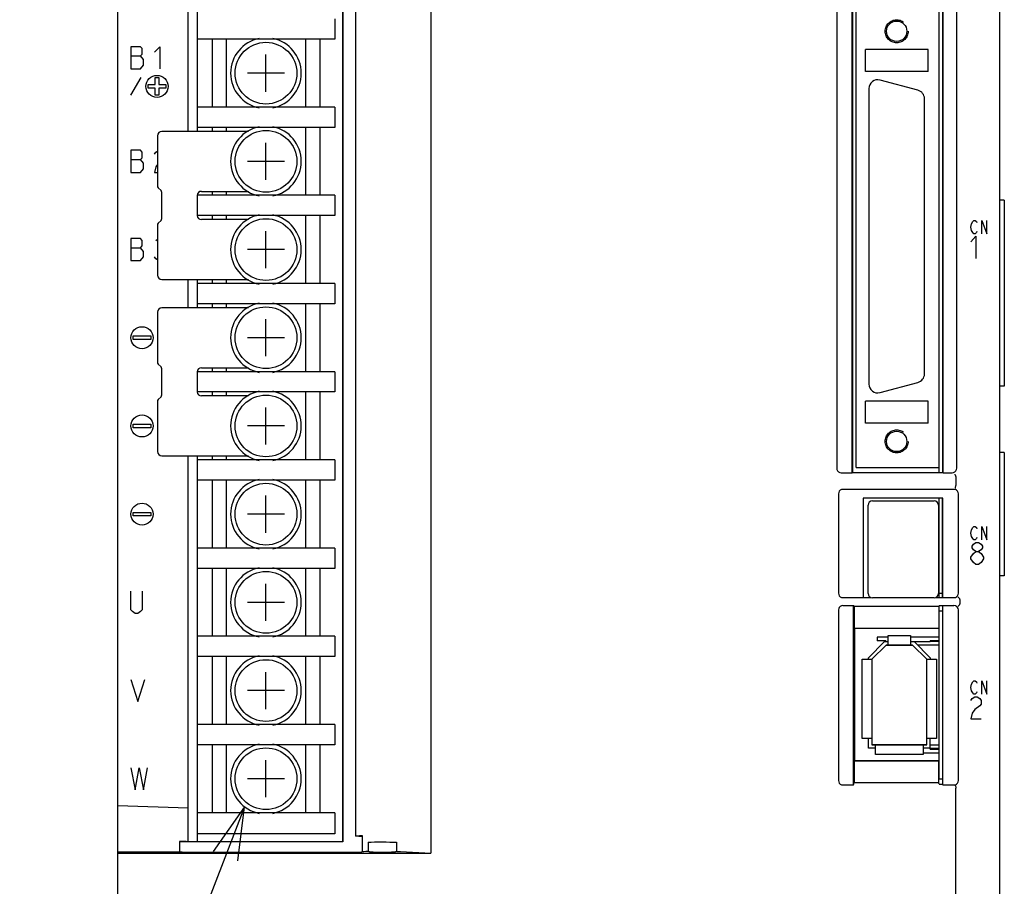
# Model space of a CAD drawing. Extents: x 0 to 1260, y 0 to 891.
# Tile 4 of 33: x 149 to 260, y 557 to 655. Entities that reach past the tile are written whole.
import ezdxf

# ---------------------------------------------------------------- set-up
doc = ezdxf.new("R2010")
doc.units = 0
doc.header["$LTSCALE"] = 69.3
doc.linetypes.add('HIDDEN', pattern=[0.2, 0.1, -0.1])
doc.layers.get('0').update_dxf_attribs({"linetype": 'CONTINUOUS'})
for name, color, linetype in [('ALL_AXIS', 7, 'CONTINUOUS'), ('ALL_CURVE', 7, 'CONTINUOUS'), ('ALL_FEATURES', 7, 'CONTINUOUS'), ('ALL_NOTE', 7, 'CONTINUOUS'), ('DEFAULT_2', 8, 'HIDDEN')]:
    doc.layers.add(name, color=color, linetype=linetype)

msp = doc.modelspace()

# ---------------------------------------------------------------- linework, layer by layer
at = {"color": 7, "linetype": 'CONTINUOUS'}
for p, q in [((168.75, 706.35), (168.75, 642.65)), ((184.35, 655.4), (184.35, 653.1)), ((184.35, 653.1), (168.75, 653.1)), ((170.45, 653.1), (170.45, 645.4)), ((172.05, 653.1), (172.05, 645.4)), ((181.05, 653.1), (181.05, 645.4)), ((182.65, 653.1), (182.65, 645.4)), ((184.35, 645.4), (168.75, 645.4)), ((184.35, 645.4), (184.35, 643.1)), ((184.35, 643.1), (168.75, 643.1)), ((170.45, 643.1), (170.45, 642.65)), ((172.05, 643.1), (172.05, 642.65)), ((181.05, 643.1), (181.05, 635.4)), ((182.65, 643.1), (182.65, 635.4)), ((168.75, 635.4), (168.75, 633.1)), ((184.35, 635.4), (168.75, 635.4)), ((170.45, 635.85), (170.45, 635.4)), ((172.05, 635.85), (172.05, 635.4)), ((184.35, 635.4), (184.35, 633.1)), ((184.35, 633.1), (168.75, 633.1)), ((170.45, 633.1), (170.45, 632.65)), ((172.05, 633.1), (172.05, 632.65)), ((181.05, 633.1), (181.05, 625.4)), ((182.65, 633.1), (182.65, 625.4)), ((168.75, 625.85), (168.75, 622.65)), ((184.35, 625.4), (168.75, 625.4)), ((170.45, 625.85), (170.45, 625.4)), ((172.05, 625.85), (172.05, 625.4)), ((184.35, 625.4), (184.35, 623.1)), ((184.35, 623.1), (168.75, 623.1)), ((170.45, 623.1), (170.45, 622.65)), ((172.05, 623.1), (172.05, 622.65)), ((181.05, 623.1), (181.05, 615.4)), ((182.65, 623.1), (182.65, 615.4)), ((168.75, 615.4), (168.75, 613.1)), ((184.35, 615.4), (168.75, 615.4)), ((170.45, 615.85), (170.45, 615.4)), ((172.05, 615.85), (172.05, 615.4)), ((184.35, 615.4), (184.35, 613.1)), ((184.35, 613.1), (168.75, 613.1)), ((170.45, 613.1), (170.45, 612.65)), ((172.05, 613.1), (172.05, 612.65)), ((181.05, 613.1), (181.05, 605.4)), ((182.65, 613.1), (182.65, 605.4)), ((168.75, 605.85), (168.75, 562.15)), ((184.35, 605.4), (168.75, 605.4)), ((170.45, 605.85), (170.45, 605.4)), ((172.05, 605.85), (172.05, 605.4)), ((184.35, 605.4), (184.35, 603.1)), ((184.35, 603.1), (168.75, 603.1)), ((170.45, 603.1), (170.45, 595.4)), ((172.05, 603.1), (172.05, 595.4)), ((181.05, 603.1), (181.05, 595.4)), ((182.65, 603.1), (182.65, 595.4)), ((184.35, 595.4), (168.75, 595.4)), ((184.35, 595.4), (184.35, 593.1)), ((184.35, 593.1), (168.75, 593.1)), ((170.45, 593.1), (170.45, 585.4)), ((172.05, 593.1), (172.05, 585.4)), ((181.05, 593.1), (181.05, 585.4)), ((182.65, 593.1), (182.65, 585.4)), ((184.35, 585.4), (168.75, 585.4)), ((184.35, 585.4), (184.35, 583.1)), ((247.1, 585.3), (245.83, 585.3)), ((252.85, 585.3), (249.6, 585.3)), ((252.85, 584.9), (251.85, 584.9)), ((252.85, 584.8), (251.85, 584.8)), ((184.35, 583.1), (168.75, 583.1)), ((170.45, 583.1), (170.45, 575.4)), ((172.05, 583.1), (172.05, 575.4)), ((181.05, 583.1), (181.05, 575.4)), ((182.65, 583.1), (182.65, 575.4)), ((184.35, 575.4), (168.75, 575.4)), ((184.35, 575.4), (184.35, 573.1)), ((184.35, 573.1), (168.75, 573.1)), ((170.45, 573.1), (170.45, 565.4)), ((172.05, 573.1), (172.05, 565.4)), ((181.05, 573.1), (181.05, 565.4)), ((182.65, 573.1), (182.65, 565.4)), ((251.85, 572.7), (252.85, 572.7)), ((251.85, 572.6), (252.85, 572.6)), ((251.05, 572.2), (252.85, 572.2)), ((184.35, 565.4), (168.75, 565.4)), ((184.35, 565.4), (184.35, 563)), ((184.35, 563), (168.75, 563))]:
    msp.add_line(p, q, dxfattribs=at)
at = {"layer": 'ALL_AXIS', "color": 7, "linetype": 'CONTINUOUS'}
for p, q in [((244.9, 647.5), (244.9, 614)), ((250.459, 647.314), (246.159, 648.466)), ((251.2, 615.152), (251.2, 646.348)), ((246.159, 613.034), (250.459, 614.186)), ((252.85, 603.99), (252.85, 604.55)), ((245.3, 600.75), (252.3, 600.75)), ((252.85, 589.8), (252.85, 601.05)), ((244.8, 590.25), (244.8, 600.25)), ((252.8, 600.25), (252.8, 590.25)), ((252.85, 600.155), (252.8, 600.155)), ((252.3, 589.75), (245.3, 589.75)), ((252.85, 590.345), (252.8, 590.345)), ((252.85, 590.3), (253.25, 590.3)), ((252.85, 569.25), (252.85, 588.852)), ((252.85, 588.3), (253.25, 588.3)), ((252.85, 569.25), (253.25, 569.25)), ((166.75, 562.15), (166.75, 560.933))]:
    msp.add_line(p, q, dxfattribs=at)
for centre in [(176.55, 649.25), (176.55, 639.25), (176.55, 629.25), (176.55, 619.25), (176.55, 609.25), (176.55, 599.25), (176.55, 589.25), (176.55, 579.25), (176.55, 569.25)]:
    msp.add_circle(centre, 3.5, dxfattribs=at)
for centre, radius, start, end in [((176.55, 649.25), 4, 101.08224, 258.91776), ((176.55, 649.25), 4, 281.08224, 78.91776), ((245.9, 647.5), 1, 75, 180), ((250.2, 646.348), 1, 0, 75), ((176.55, 639.25), 4, 101.08224, 258.91776), ((176.55, 639.25), 4, 281.08224, 78.91776), ((176.55, 629.25), 4, 101.08224, 258.91776), ((176.55, 629.25), 4, 281.08224, 78.91776), ((176.55, 619.25), 4, 101.08224, 258.91776), ((176.55, 619.25), 4, 281.08224, 78.91776), ((250.2, 615.152), 1, 285, 360), ((245.9, 614), 1, 180, 285), ((176.55, 609.25), 4, 101.08224, 258.91776), ((176.55, 609.25), 4, 281.08224, 78.91776), ((176.55, 599.25), 4, 101.08224, 258.91776), ((176.55, 599.25), 4, 281.08224, 78.91776), ((245.3, 600.25), 0.5, 90, 180), ((252.3, 600.25), 0.5, 0, 90), ((176.55, 589.25), 4, 101.08224, 258.91776), ((176.55, 589.25), 4, 281.08224, 78.91776), ((245.3, 590.25), 0.5, 180, 270), ((252.3, 590.25), 0.5, 270, 360), ((176.55, 579.25), 4, 101.08224, 258.91776), ((176.55, 579.25), 4, 281.08224, 78.91776), ((176.55, 569.25), 4, 101.08224, 258.91776), ((176.55, 569.25), 4, 281.08224, 78.91776)]:
    msp.add_arc(centre, radius, start, end, dxfattribs=at)
at = {"layer": 'ALL_CURVE', "color": 4, "linetype": 'CONTINUOUS'}
for p, q in [((161.25, 652.25), (161.25, 649.75)), ((162.344, 652.25), (161.25, 652.25)), ((162.5, 652.042), (162.344, 652.25)), ((162.5, 651.417), (162.5, 652.042)), ((163.906, 651.625), (164.531, 652.25)), ((164.531, 652.25), (164.531, 649.75)), ((161.25, 651.208), (162.344, 651.208)), ((162.344, 651.208), (162.5, 651.417)), ((162.656, 650.792), (162.344, 651.208)), ((162.656, 650.167), (162.656, 650.792)), ((161.25, 649.75), (162.344, 649.75)), ((162.344, 649.75), (162.656, 650.167)), ((161.25, 646.75), (162.405, 648.75)), ((164, 647.95), (164, 648.75)), ((164, 648.75), (164.4, 648.75)), ((164.4, 648.75), (164.4, 647.95)), ((163.2, 647.55), (163.2, 647.95)), ((163.2, 647.95), (164, 647.95)), ((164, 647.55), (163.2, 647.55)), ((164, 646.75), (164, 647.55)), ((164.4, 647.95), (165.2, 647.95)), ((164.4, 647.55), (164.4, 646.75)), ((165.2, 647.55), (164.4, 647.55)), ((165.2, 647.95), (165.2, 647.55)), ((164.4, 646.75), (164, 646.75)), ((161.25, 640.5), (161.25, 638)), ((162.344, 640.5), (161.25, 640.5)), ((162.5, 640.292), (162.344, 640.5)), ((162.344, 639.458), (162.5, 639.667)), ((162.5, 639.667), (162.5, 640.292)), ((163.906, 640.083), (164.062, 640.292)), ((164.062, 640.292), (164.25, 640.417)), ((161.25, 639.458), (162.344, 639.458)), ((162.656, 639.042), (162.344, 639.458)), ((162.656, 638.417), (162.656, 639.042)), ((164.062, 638.625), (163.906, 638)), ((164.25, 638.875), (164.062, 638.625)), ((161.25, 638), (162.344, 638)), ((162.344, 638), (162.656, 638.417)), ((163.906, 638), (164.25, 638)), ((256.455, 631.8), (256.525, 632.175)), ((256.525, 631.425), (256.455, 631.8)), ((256.525, 632.175), (256.664, 632.425)), ((256.664, 632.425), (256.803, 632.55)), ((256.803, 632.55), (256.943, 632.55)), ((256.943, 632.55), (257.082, 632.425)), ((257.082, 632.425), (257.152, 632.3)), ((257.709, 632.55), (258.266, 631.05)), ((257.709, 631.05), (257.709, 632.55)), ((258.266, 631.05), (258.266, 632.55)), ((256.455, 630.125), (257.036, 630.75)), ((256.664, 631.175), (256.525, 631.425)), ((256.803, 631.05), (256.664, 631.175)), ((256.943, 631.05), (256.803, 631.05)), ((257.082, 631.175), (256.943, 631.05)), ((257.036, 630.75), (257.036, 628.25)), ((257.152, 631.3), (257.082, 631.175)), ((161.25, 630.5), (161.25, 628)), ((162.344, 630.5), (161.25, 630.5)), ((162.5, 630.292), (162.344, 630.5)), ((162.344, 629.458), (162.5, 629.667)), ((162.5, 629.667), (162.5, 630.292)), ((164.062, 630.292), (164.25, 630.417)), ((161.25, 629.458), (162.344, 629.458)), ((162.656, 629.042), (162.344, 629.458)), ((162.344, 628), (162.656, 628.417)), ((162.656, 628.417), (162.656, 629.042)), ((164.062, 628.208), (163.906, 628.417)), ((161.25, 628), (162.344, 628)), ((164.25, 628.083), (164.062, 628.208)), ((161.5, 619.05), (161.5, 619.45)), ((161.5, 619.45), (163.5, 619.45)), ((163.5, 619.05), (161.5, 619.05)), ((163.5, 619.45), (163.5, 619.05)), ((161.5, 609.05), (161.5, 609.45)), ((161.5, 609.45), (163.5, 609.45)), ((163.5, 609.45), (163.5, 609.05)), ((163.5, 609.05), (161.5, 609.05)), ((161.5, 599.05), (161.5, 599.45)), ((161.5, 599.45), (163.5, 599.45)), ((163.5, 599.45), (163.5, 599.05)), ((163.5, 599.05), (161.5, 599.05)), ((256.455, 597.1), (256.525, 597.475)), ((256.525, 597.475), (256.664, 597.725)), ((256.664, 597.725), (256.803, 597.85)), ((256.803, 597.85), (256.943, 597.85)), ((256.943, 597.85), (257.082, 597.725)), ((257.082, 597.725), (257.152, 597.6)), ((257.709, 597.85), (258.266, 596.35)), ((257.709, 596.35), (257.709, 597.85)), ((258.266, 596.35), (258.266, 597.85)), ((256.525, 596.725), (256.455, 597.1)), ((256.664, 596.475), (256.525, 596.725)), ((256.803, 596.35), (256.664, 596.475)), ((256.745, 595.842), (257.036, 596.05)), ((256.943, 596.35), (256.803, 596.35)), ((257.082, 596.475), (256.943, 596.35)), ((257.036, 596.05), (257.326, 596.05)), ((257.152, 596.6), (257.082, 596.475)), ((257.326, 596.05), (257.616, 595.842)), ((256.6, 595.633), (256.745, 595.842)), ((256.6, 595.425), (256.6, 595.633)), ((256.745, 595.217), (256.6, 595.425)), ((257.036, 595.008), (256.745, 595.217)), ((256.745, 594.8), (257.036, 595.008)), ((257.036, 595.008), (257.326, 595.008)), ((257.616, 595.217), (257.326, 595.008)), ((257.326, 595.008), (257.616, 594.8)), ((257.616, 595.842), (257.761, 595.633)), ((257.761, 595.425), (257.616, 595.217)), ((257.761, 595.633), (257.761, 595.425)), ((256.455, 594.383), (256.745, 594.8)), ((256.455, 594.175), (256.455, 594.383)), ((256.745, 593.758), (256.455, 594.175)), ((257.616, 594.8), (257.906, 594.383)), ((257.906, 594.175), (257.616, 593.758)), ((257.906, 594.383), (257.906, 594.175)), ((257.036, 593.55), (256.745, 593.758)), ((257.326, 593.55), (257.036, 593.55)), ((257.616, 593.758), (257.326, 593.55)), ((161.25, 588.417), (161.25, 590.5)), ((162.5, 590.5), (162.5, 588.417)), ((161.406, 588.208), (161.25, 588.417)), ((162.5, 588.417), (162.344, 588.208)), ((161.719, 588), (161.406, 588.208)), ((162.031, 588), (161.719, 588)), ((162.344, 588.208), (162.031, 588)), ((161.25, 580.5), (162.031, 578)), ((162.031, 578), (162.812, 580.5)), ((256.455, 579.6), (256.525, 579.975)), ((256.525, 579.225), (256.455, 579.6)), ((256.525, 579.975), (256.664, 580.225)), ((256.664, 580.225), (256.803, 580.35)), ((256.803, 580.35), (256.943, 580.35)), ((256.943, 580.35), (257.082, 580.225)), ((257.082, 580.225), (257.152, 580.1)), ((257.709, 580.35), (258.266, 578.85)), ((257.709, 578.85), (257.709, 580.35)), ((258.266, 578.85), (258.266, 580.35)), ((256.455, 578.133), (256.6, 578.342)), ((256.664, 578.975), (256.525, 579.225)), ((256.6, 578.342), (256.89, 578.55)), ((256.803, 578.85), (256.664, 578.975)), ((256.943, 578.85), (256.803, 578.85)), ((256.89, 578.55), (257.181, 578.55)), ((257.082, 578.975), (256.943, 578.85)), ((257.152, 579.1), (257.082, 578.975)), ((257.181, 578.55), (257.471, 578.342)), ((257.471, 578.342), (257.616, 578.133)), ((256.89, 577.092), (256.6, 576.675)), ((257.471, 577.508), (256.89, 577.092)), ((257.616, 577.717), (257.471, 577.508)), ((257.616, 578.133), (257.616, 577.717)), ((256.6, 576.675), (256.455, 576.05)), ((256.455, 576.05), (257.616, 576.05)), ((161.25, 570.5), (161.719, 568)), ((161.719, 568), (162.188, 570.5)), ((162.188, 570.5), (162.656, 568)), ((162.656, 568), (163.125, 570.5))]:
    msp.add_line(p, q, dxfattribs=at)
at = {"layer": 'ALL_CURVE', "color": 40, "linetype": 'CONTINUOUS'}
for p, q in [((176.55, 647.15), (176.55, 651.35)), ((178.65, 649.25), (174.45, 649.25)), ((176.55, 637.15), (176.55, 641.35)), ((178.65, 639.25), (174.45, 639.25)), ((176.55, 627.15), (176.55, 631.35)), ((178.65, 629.25), (174.45, 629.25)), ((176.55, 617.15), (176.55, 621.35)), ((178.65, 619.25), (174.45, 619.25)), ((176.55, 607.15), (176.55, 611.35)), ((178.65, 609.25), (174.45, 609.25)), ((176.55, 597.15), (176.55, 601.35)), ((178.65, 599.25), (174.45, 599.25)), ((176.55, 587.15), (176.55, 591.35)), ((178.65, 589.25), (174.45, 589.25)), ((245.25, 582.8), (246.85, 584.4)), ((246.85, 584.4), (249.85, 584.4)), ((249.85, 584.4), (251.45, 582.8)), ((245.25, 582.8), (245.25, 573.1)), ((251.45, 573.1), (251.45, 582.8)), ((176.55, 577.15), (176.55, 581.35)), ((178.65, 579.25), (174.45, 579.25)), ((251.45, 573.1), (245.25, 573.1)), ((176.55, 567.15), (176.55, 571.35)), ((178.65, 569.25), (174.45, 569.25))]:
    msp.add_line(p, q, dxfattribs=at)
at = {"layer": 'ALL_CURVE', "color": 4, "linetype": 'CONTINUOUS'}
for centre in [(164.2, 647.75), (162.5, 619.25), (162.5, 609.25), (162.5, 599.25)]:
    msp.add_circle(centre, 1.25, dxfattribs=at)
at = {"layer": 'ALL_FEATURES', "color": 7, "linetype": 'CONTINUOUS'}
for p, q in [((159.75, 546.25), (159.75, 724.25)), ((195.253, 707.672), (195.253, 560.828)), ((167.75, 642.65), (167.75, 706.35)), ((185.23, 706.35), (185.23, 562.15)), ((185.265, 706.385), (185.265, 562.115)), ((186.696, 705.75), (186.696, 562.75)), ((259.75, 546.25), (259.75, 694.248)), ((242.998, 603.95), (242.998, 657.55)), ((243.05, 657.51), (243.05, 603.99)), ((253.25, 657.51), (253.25, 603.99)), ((253.302, 603.95), (253.302, 657.55)), ((241.25, 657.05), (241.25, 604.45)), ((243.45, 604.55), (243.45, 656.95)), ((252.85, 604.55), (252.85, 656.95)), ((254.85, 604.45), (254.85, 657.05)), ((168.75, 653.1), (168.75, 645.4)), ((251.6, 651.95), (244.5, 651.95)), ((244.5, 649.45), (244.5, 651.95)), ((251.6, 649.45), (251.6, 651.95)), ((251.6, 649.45), (244.5, 649.45)), ((168.75, 643.1), (168.75, 642.65)), ((164.25, 642.15), (164.25, 636.474)), ((174.577, 642.65), (164.75, 642.65)), ((164.662, 635.938), (164.338, 636.262)), ((164.75, 632.774), (164.75, 635.726)), ((169.25, 635.85), (174.577, 635.85)), ((260.25, 634.85), (259.75, 634.85)), ((260.25, 634.85), (260.25, 613.75)), ((164.25, 632.026), (164.25, 626.35)), ((164.338, 632.238), (164.662, 632.562)), ((174.577, 632.65), (169.25, 632.65)), ((164.75, 625.85), (174.577, 625.85)), ((167.75, 622.65), (167.75, 625.85)), ((168.75, 625.85), (168.75, 625.4)), ((168.75, 623.1), (168.75, 622.65)), ((164.25, 622.15), (164.25, 616.474)), ((174.577, 622.65), (164.75, 622.65)), ((164.662, 615.938), (164.338, 616.262)), ((164.75, 612.774), (164.75, 615.726)), ((169.25, 615.85), (174.577, 615.85)), ((260.25, 613.75), (259.75, 613.75)), ((164.25, 612.026), (164.25, 606.35)), ((164.338, 612.238), (164.662, 612.562)), ((174.577, 612.65), (169.25, 612.65)), ((251.6, 612.05), (244.5, 612.05)), ((244.5, 609.55), (244.5, 612.05)), ((251.6, 609.55), (251.6, 612.05)), ((251.6, 609.55), (244.5, 609.55)), ((260.25, 606.25), (259.75, 606.25)), ((260.25, 606.25), (260.25, 592.25)), ((164.75, 605.85), (174.577, 605.85)), ((167.75, 562.15), (167.75, 605.85)), ((168.75, 605.85), (168.75, 605.4)), ((241.75, 603.95), (242.998, 603.95)), ((242.998, 603.95), (243.05, 603.99)), ((243.05, 603.99), (253.25, 603.99)), ((243.45, 604.55), (252.85, 604.55)), ((253.25, 603.99), (253.302, 603.95)), ((253.302, 603.95), (254.35, 603.95)), ((168.75, 603.1), (168.75, 595.4)), ((254.75, 603.467), (254.75, 602.512)), ((254.554, 602.05), (241.946, 602.05)), ((241.45, 601.554), (241.45, 590.281)), ((253.267, 601.067), (244.233, 601.067)), ((244.233, 601.067), (244.25, 601.05)), ((244.233, 601.067), (244.233, 589.783)), ((253.25, 601.05), (244.25, 601.05)), ((244.25, 601.05), (244.25, 589.8)), ((253.267, 601.067), (253.25, 601.05)), ((253.25, 589.8), (253.25, 601.05)), ((253.267, 589.783), (253.267, 601.067)), ((255.05, 590.281), (255.05, 601.554)), ((252.85, 598.985), (252.8, 598.985)), ((252.85, 598.105), (252.8, 598.105)), ((252.85, 595.57), (252.8, 595.57)), ((252.85, 594.93), (252.8, 594.93)), ((168.75, 593.1), (168.75, 585.4)), ((252.85, 592.395), (252.8, 592.395)), ((260.25, 592.25), (259.75, 592.25)), ((252.85, 591.515), (252.8, 591.515)), ((241.953, 589.783), (244.233, 589.783)), ((244.233, 589.783), (244.25, 589.8)), ((244.25, 589.8), (245.113, 589.8)), ((252.487, 589.8), (253.25, 589.8)), ((253.267, 589.783), (253.25, 589.8)), ((253.267, 589.783), (254.547, 589.783)), ((255.225, 589.587), (255.225, 589.083)), ((241.45, 588.388), (241.45, 569.047)), ((241.953, 588.887), (243.163, 588.887)), ((243.163, 588.887), (243.233, 588.817)), ((243.163, 568.55), (243.163, 588.887)), ((243.233, 588.817), (252.815, 588.817)), ((243.233, 588.817), (243.233, 586.317)), ((252.85, 588.852), (252.815, 588.817)), ((252.815, 588.817), (252.815, 586.317)), ((253.233, 588.852), (252.85, 588.852)), ((253.233, 588.852), (253.267, 588.887)), ((253.25, 588.87), (253.25, 568.617)), ((253.267, 588.887), (254.547, 588.887)), ((253.267, 568.55), (253.267, 588.887)), ((255.05, 569.047), (255.05, 588.388)), ((243.233, 586.317), (252.815, 586.317)), ((243.233, 586.317), (243.25, 586.3)), ((252.798, 586.3), (243.25, 586.3)), ((243.25, 586.3), (243.25, 571.3)), ((252.798, 586.3), (252.815, 586.317)), ((245.83, 585.3), (245.83, 584.9)), ((246.83, 584.9), (245.83, 584.9)), ((246.83, 584.9), (246.83, 584.8)), ((247.1, 585.5), (249.6, 585.5)), ((247.1, 584.4), (247.1, 585.5)), ((249.6, 585.5), (249.6, 584.4)), ((251.85, 584.8), (251.85, 584.9)), ((244.85, 582.966), (246.684, 584.8)), ((246.85, 584.4), (245.25, 582.8)), ((246.684, 584.8), (247.1, 584.8)), ((249.85, 584.4), (246.85, 584.4)), ((249.6, 584.8), (251.85, 584.8)), ((251.45, 582.8), (249.85, 584.4)), ((250.016, 584.8), (251.85, 582.966)), ((252.85, 584.4), (250.416, 584.4)), ((168.75, 583.1), (168.75, 575.4)), ((244.15, 582.8), (245.25, 582.8)), ((244.15, 573.8), (244.15, 582.8)), ((244.85, 582.8), (244.85, 582.966)), ((245.25, 582.8), (245.25, 573.1)), ((251.45, 582.8), (252.55, 582.8)), ((251.45, 573.1), (251.45, 582.8)), ((251.85, 582.966), (251.85, 582.8)), ((252.55, 582.8), (252.55, 573.8)), ((245.25, 573.8), (244.15, 573.8)), ((244.85, 572.7), (244.85, 573.8)), ((252.55, 573.8), (251.45, 573.8)), ((251.85, 572.6), (251.85, 573.8)), ((168.75, 573.1), (168.75, 565.4)), ((245.65, 572.7), (244.85, 572.7)), ((245.25, 573.1), (251.45, 573.1)), ((245.65, 572), (245.65, 573.1)), ((251.05, 573.1), (251.05, 572)), ((251.85, 572.7), (251.05, 572.7)), ((251.85, 573.1), (252.85, 573.1)), ((251.05, 572), (245.65, 572)), ((243.233, 571.283), (243.25, 571.3)), ((243.233, 571.283), (252.798, 571.283)), ((243.233, 571.283), (243.233, 568.817)), ((243.25, 571.3), (252.78, 571.3)), ((252.78, 571.3), (252.798, 571.283)), ((252.798, 571.283), (252.798, 568.817)), ((241.95, 568.55), (243.163, 568.55)), ((243.163, 568.55), (243.233, 568.817)), ((243.233, 568.817), (252.798, 568.817)), ((252.85, 568.617), (252.798, 568.817)), ((252.85, 568.617), (253.25, 568.617)), ((253.25, 568.617), (253.267, 568.55)), ((253.267, 568.55), (254.55, 568.55)), ((254.75, 545.25), (254.75, 568.168)), ((159.75, 566.229), (167.75, 565.95)), ((168.75, 563), (168.75, 562.15)), ((186.696, 562.75), (186.752, 562.778)), ((187.061, 562.75), (186.696, 562.75)), ((187.409, 562.759), (187.457, 562.807)), ((187.457, 562.807), (187.457, 561.011)), ((166.75, 562.15), (185.23, 562.15)), ((185.265, 562.115), (167.75, 562.115)), ((185.265, 562.115), (185.23, 562.15)), ((188.131, 562.067), (188.131, 561.028)), ((189.25, 562.081), (189.75, 562.081)), ((191.353, 562.051), (191.353, 561.017)), ((166.75, 560.933), (159.75, 560.924)), ((159.75, 560.828), (195.253, 560.828)), ((166.784, 560.923), (166.75, 560.933)), ((186.909, 560.898), (167.75, 560.898)), ((187.457, 561.011), (187.409, 560.915)), ((188.252, 560.947), (188.131, 561.028)), ((191.353, 561.017), (191.248, 560.947)), ((191.798, 561), (195.253, 560.828))]:
    msp.add_line(p, q, dxfattribs=at)
for points in [[(241.25, 604.45), (241.274, 604.295), (241.345, 604.156), (241.456, 604.045), (241.595, 603.974), (241.75, 603.95)], [(254.35, 603.95), (254.505, 603.974), (254.644, 604.045), (254.755, 604.156), (254.826, 604.295), (254.85, 604.45)], [(254.635, 603.771), (254.66, 603.749), (254.69, 603.69), (254.721, 603.599), (254.748, 603.489)], [(254.75, 603.467), (254.75, 603.475), (254.749, 603.482), (254.748, 603.489)], [(241.946, 602.05), (241.791, 602.026), (241.653, 601.956), (241.544, 601.847), (241.474, 601.709), (241.45, 601.554)], [(255.05, 601.554), (255.026, 601.709), (254.956, 601.847), (254.847, 601.956), (254.709, 602.026), (254.554, 602.05)], [(254.692, 602.215), (254.702, 602.226), (254.711, 602.244), (254.72, 602.269)], [(254.72, 602.269), (254.734, 602.337), (254.745, 602.422), (254.75, 602.516)], [(241.45, 590.281), (241.474, 590.128), (241.545, 589.989), (241.656, 589.879), (241.797, 589.807), (241.953, 589.783)], [(254.547, 589.783), (254.703, 589.807), (254.844, 589.879), (254.955, 589.989), (255.026, 590.128), (255.05, 590.281)], [(254.988, 589.865), (255.019, 589.851), (255.07, 589.807), (255.135, 589.739), (255.204, 589.655)], [(255.225, 589.587), (255.222, 589.612), (255.215, 589.635), (255.204, 589.655)], [(241.953, 588.887), (241.797, 588.863), (241.656, 588.791), (241.545, 588.681), (241.474, 588.542), (241.45, 588.388)], [(255.05, 588.388), (255.026, 588.542), (254.955, 588.681), (254.844, 588.791), (254.703, 588.863), (254.547, 588.887)], [(254.988, 588.805), (255.019, 588.819), (255.07, 588.862), (255.135, 588.931), (255.204, 589.015)], [(255.204, 589.015), (255.215, 589.035), (255.222, 589.058), (255.225, 589.083)], [(241.45, 569.047), (241.474, 568.893), (241.545, 568.755), (241.655, 568.645), (241.794, 568.575), (241.95, 568.55)], [(254.55, 568.55), (254.706, 568.575), (254.845, 568.645), (254.955, 568.755), (255.026, 568.893), (255.05, 569.047)], [(254.692, 568.469), (254.699, 568.464), (254.706, 568.455), (254.713, 568.442)], [(254.713, 568.442), (254.727, 568.395), (254.738, 568.33), (254.746, 568.252), (254.75, 568.168)], [(186.752, 562.778), (186.81, 562.786), (186.95, 562.793), (187.168, 562.8), (187.457, 562.807)], [(187.061, 562.75), (187.2, 562.752), (187.31, 562.754), (187.382, 562.756), (187.409, 562.759)], [(167.75, 562.115), (167.491, 562.116), (167.25, 562.12), (167.043, 562.125), (166.884, 562.133), (166.784, 562.141), (166.75, 562.15)], [(188.131, 562.067), (188.489, 562.075), (188.865, 562.079), (189.25, 562.081)], [(189.75, 562.081), (190.183, 562.079), (190.602, 562.073), (190.996, 562.064), (191.353, 562.051)], [(167.75, 560.898), (167.491, 560.899), (167.25, 560.902), (167.043, 560.908), (166.884, 560.915), (166.784, 560.923)], [(187.409, 560.915), (187.382, 560.909), (187.31, 560.905), (187.2, 560.901), (187.061, 560.898), (186.909, 560.898)], [(187.457, 561.011), (187.662, 561.017), (187.888, 561.023), (188.131, 561.028)], [(191.248, 560.947), (191.181, 560.934), (191.022, 560.922), (190.782, 560.912), (190.477, 560.904), (190.125, 560.899), (189.75, 560.898), (189.375, 560.899), (189.023, 560.904), (188.718, 560.912), (188.478, 560.922), (188.319, 560.934), (188.252, 560.947)], [(191.353, 561.017), (191.515, 561.012), (191.664, 561.006), (191.798, 561)]]:
    msp.add_lwpolyline(points, dxfattribs=at)
for centre in [(248.05, 654), (248.05, 607.5)]:
    msp.add_circle(centre, 1.154, dxfattribs=at)
for centre, radius, start, end in [((164.75, 642.15), 0.5, 90, 180), ((164.55, 636.474), 0.3, 180, 225), ((164.45, 635.726), 0.3, 0, 45), ((169.25, 635.35), 0.5, 90, 174.13961), ((169.25, 633.15), 0.5, 185.86039, 270), ((164.55, 632.026), 0.3, 135, 180), ((164.45, 632.774), 0.3, 315, 360), ((164.75, 626.35), 0.5, 180, 270), ((164.75, 622.15), 0.5, 90, 180), ((164.55, 616.474), 0.3, 180, 225), ((164.45, 615.726), 0.3, 0, 45), ((169.25, 615.35), 0.5, 90, 174.13961), ((164.45, 612.774), 0.3, 315, 360), ((169.25, 613.15), 0.5, 185.86039, 270), ((164.55, 612.026), 0.3, 135, 180), ((164.75, 606.35), 0.5, 180, 270)]:
    msp.add_arc(centre, radius, start, end, dxfattribs=at)
at = {"layer": 'ALL_NOTE', "color": 2, "linetype": 'CONTINUOUS'}
msp.add_line((174.137, 566.062), (148.634, 500.436), dxfattribs=at)
msp.add_lwpolyline([(173.362, 559.926), (174.137, 566.062), (170.566, 561.013)], dxfattribs=at)
at = {"layer": 'DEFAULT_2', "color": 8, "linetype": 'HIDDEN'}
for centre in [(248.05, 654), (248.05, 607.5)]:
    msp.add_circle(centre, 1.3, dxfattribs=at)

doc.saveas('drawing.dxf')
